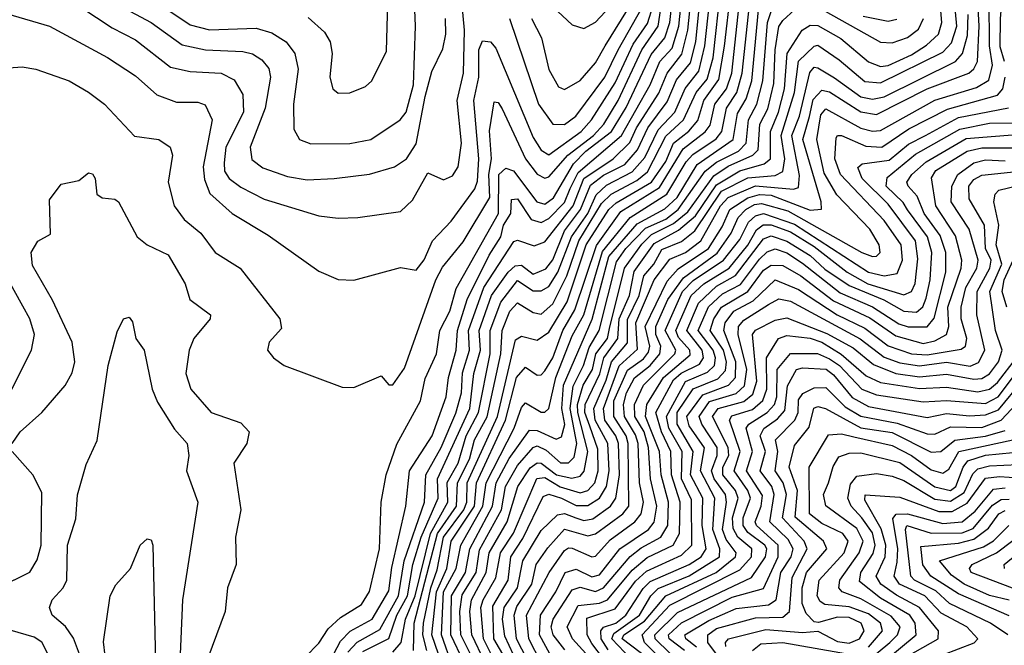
# Model space of a CAD drawing. Extents: x 1308313 to 1441400, y 959662 to 1036319.
# Tile 62 of 256: x 1353008 to 1355533, y 974608 to 976212. Entities that reach past the tile are written whole.
import ezdxf

# ---------------------------------------------------------------- set-up
doc = ezdxf.new("R2010")
doc.units = 0

msp = doc.modelspace()

# ---------------------------------------------------------------- linework, layer by layer
at = {"layer": '0CON10XD'}
for points in [[(1355533.5, 976105), (1355522.5, 976142.5), (1355522.7, 976215), (1355527.9, 976275), (1355555.9, 976365)], [(1352945, 976085.8), (1353015, 976091.1), (1353050, 976085), (1353135, 976055.4), (1353185, 976026.2), (1353225.5, 975995), (1353302.9, 975912.9), (1353365, 975904.5), (1353394.4, 975885), (1353400.4, 975865), (1353388.8, 975795), (1353404, 975735), (1353430, 975700), (1353472.5, 975665), (1353509.6, 975615), (1353573.6, 975575), (1353675.5, 975445), (1353679.6, 975420.4), (1353648, 975385), (1353644, 975365), (1353658.8, 975345), (1353686.7, 975325), (1353835, 975270), (1353865, 975269.2), (1353935, 975299.2), (1353955, 975276.2), (1353965, 975276), (1353995, 975318.8), (1354075, 975544.6), (1354092.6, 975577.4), (1354145, 975642.5), (1354214.1, 975755.9), (1354211, 975815), (1354218.4, 975855), (1354213.1, 975926.9), (1354225, 976001.1), (1354235, 976000), (1354245, 975983.8), (1354305.1, 975855), (1354335, 975815.5), (1354355, 975805.5), (1354365, 975809.1), (1354414.1, 975865), (1354479.4, 975915), (1354505.7, 975944.3), (1354542.6, 976005), (1354603.5, 976135), (1354645.2, 976195), (1354665, 976325.7)], [(1353130, 976320), (1353345, 976204.8), (1353425, 976147.2), (1353485, 976134.3), (1353580.8, 976130.8), (1353605, 976124.4), (1353629.1, 976109.1), (1353647.1, 976087.1), (1353651.3, 976065), (1353637.4, 975985), (1353599, 975885), (1353603.5, 975853.5), (1353631.9, 975831.9), (1353695, 975810), (1353745, 975801.3)], [(1353705, 974541.9), (1353775, 974613.3), (1353799.4, 974650.6), (1353830.6, 974679.4), (1353885, 974712.4), (1353905, 974745.7), (1353930.7, 974855), (1353935.2, 974975.2), (1353947.8, 975045), (1353975, 975124), (1354035.6, 975235), (1354048.2, 975291.8), (1354077.3, 975355), (1354085.8, 975415), (1354111.1, 975465), (1354127, 975523), (1354235.9, 975715), (1354236.9, 975815), (1354255, 975831.6), (1354274.6, 975824.6), (1354334.6, 975744.6), (1354355, 975738.7), (1354376.9, 975755), (1354427.8, 975842.2), (1354460.2, 975875), (1354525.8, 975925), (1354563.1, 975986.9), (1354627.4, 976122.6), (1354662.7, 976165), (1354675.2, 976205), (1354687.5, 976312.5)], [(1353755, 975893.7), (1353855, 975894.8), (1353908.9, 975905), (1353983.9, 975955), (1353998.8, 975975), (1354018.4, 976045), (1354023.4, 976195), (1354018.1, 976321.9)], [(1353825, 975702.7), (1353875, 975704.7), (1353985, 975720.3), (1354015, 975749.3), (1354055, 975819.2), (1354095, 975801.1), (1354118.1, 975811.9), (1354132.2, 975835), (1354140.7, 975895), (1354129.7, 976005), (1354146.4, 976075), (1354148.6, 976185), (1354136.1, 976323.9)], [(1354227.6, 974565), (1354197.8, 974625), (1354190.5, 974705), (1354196.2, 974725), (1354229.1, 974780.9), (1354241, 974845), (1354274.2, 974895.8), (1354333.9, 975036.1), (1354355, 975038.3), (1354394.2, 975014.2), (1354445, 974999.1), (1354465, 975004.7), (1354482.7, 975025), (1354491.5, 975055), (1354491, 975111), (1354470.2, 975169.8), (1354456.9, 975205), (1354458.3, 975225), (1354495.7, 975304.3), (1354506, 975345), (1354541.9, 975395), (1354545.3, 975445), (1354571.7, 975505), (1354583.5, 975566.5), (1354635, 975638.1), (1354697.4, 975672.6), (1354740.7, 975709.3), (1354795, 975788.5), (1354855, 975824.7), (1354917.5, 975842.5), (1354933.1, 975855), (1354933.3, 975925), (1354953.9, 975975), (1354969, 976035), (1354975.8, 976125), (1355014.9, 976185.1), (1355035, 976198.1), (1355055, 976197), (1355113.5, 976163.5), (1355185, 976103.9), (1355215, 976091.8), (1355235, 976094.7), (1355295, 976121.8), (1355333.7, 976146.3), (1355363.8, 976175), (1355372.9, 976205), (1355363.3, 976315)], [(1354252.8, 974575), (1354223.7, 974625), (1354221.5, 974708.5), (1354260.3, 974775), (1354267.9, 974835), (1354298, 974882), (1354350.7, 974989.3), (1354364.8, 974995.2), (1354397.8, 974985), (1354435, 974966.2), (1354465, 974966.6), (1354494.7, 974985.3), (1354512.5, 975015), (1354519.9, 975055), (1354516.2, 975125), (1354484.2, 975185), (1354480.5, 975215), (1354512.4, 975287.6), (1354525.3, 975335), (1354566.8, 975383.2), (1354566.4, 975443.6), (1354596.9, 975505), (1354608.2, 975555), (1354634.1, 975585), (1354655, 975623), (1354705, 975643.5), (1354739.4, 975670.6), (1354808, 975772), (1354875, 975806.4), (1354945, 975812.6), (1354965, 975822.5), (1354970.4, 975855), (1354960.3, 975915), (1354995.1, 976025), (1355004.7, 976105.3), (1355045, 976144.2), (1355055, 976146.9), (1355109.4, 976109.4), (1355175, 976053.7), (1355215, 976050.4), (1355375, 976128.5), (1355397.3, 976152.7), (1355410.9, 976195), (1355400.1, 976315)], [(1353781.3, 974525), (1353831.2, 974618.8), (1353856, 974644), (1353912.2, 974675), (1353955, 974747.6), (1353962.4, 974807.6), (1353998.2, 974965), (1354007.6, 975055), (1354065.8, 975145), (1354101.7, 975245), (1354107.8, 975295), (1354127.6, 975365), (1354130.5, 975415), (1354156, 975495), (1354211.8, 975608.2), (1354241.8, 975655), (1354249, 975685), (1354267.6, 975715), (1354269.3, 975750.7), (1354285, 975752.8), (1354319.5, 975699.5), (1354345, 975691.6), (1354365, 975701.9), (1354405, 975743.1), (1354419.5, 975779.5), (1354439.8, 975820.2), (1354551.5, 975915), (1354625.2, 976044.8), (1354649.9, 976105), (1354681.3, 976138.7), (1354698.5, 976195), (1354708.8, 976295)], [(1353849.9, 974590.1), (1353873.6, 974616.4), (1353931.8, 974648.2), (1353979.5, 974735), (1353994, 974825), (1354045.8, 974975), (1354049.8, 975045), (1354088.8, 975115), (1354126.7, 975203.3), (1354141.4, 975255), (1354143.5, 975306.5), (1354161.9, 975365), (1354159, 975415), (1354198.6, 975525), (1354275, 975643.6), (1354285, 975646.8), (1354327.8, 975632.2), (1354355, 975642.3), (1354427.6, 975735), (1354455, 975804.7), (1354529.6, 975855), (1354572.7, 975897.3), (1354589.9, 975935), (1354646.8, 976023.2), (1354668, 976075), (1354706.3, 976123.7), (1354721.4, 976185), (1354731.3, 976285)], [(1353888.2, 974591.8), (1353954.4, 974625.6), (1353975.1, 974685), (1354002.2, 974735), (1354016.5, 974815), (1354037.7, 974885), (1354081.1, 974985), (1354079.8, 975035), (1354162.8, 975215), (1354172.3, 975305), (1354189.6, 975365), (1354186.4, 975415), (1354218.3, 975505), (1354260.8, 975565), (1354279, 975581), (1354295, 975582.8), (1354325, 975559.8), (1354357, 975573), (1354375, 975596.6), (1354405, 975670.4), (1354446.4, 975725), (1354472.2, 975787.8), (1354505, 975813.5), (1354559.5, 975840.5), (1354592.1, 975877.9), (1354618.8, 975935), (1354668.5, 976001.5), (1354692.3, 976057.7), (1354728.3, 976101.7), (1354741.6, 976155), (1354755.1, 976285)], [(1353965, 974590.8), (1353986.7, 974615), (1353997.8, 974675), (1354022.1, 974735), (1354061.2, 974895), (1354105.6, 974975), (1354104.4, 975025.6), (1354132.1, 975075), (1354152.8, 975145), (1354184.6, 975205), (1354214.7, 975355), (1354214.5, 975415), (1354241.9, 975488.1), (1354285, 975543.6), (1354325, 975516.6), (1354345, 975516.8), (1354365, 975528.3), (1354387.9, 975565), (1354422.8, 975655), (1354464.8, 975715), (1354486.7, 975763.3), (1354512.7, 975787.3), (1354578.3, 975821.7), (1354611, 975859), (1354645, 975929.9), (1354688.1, 975975), (1354714.6, 976035.4), (1354749.7, 976080.3), (1354765.1, 976144.9), (1354781.5, 976295)], [(1354017.9, 974595), (1354019.9, 974665), (1354079.1, 974895), (1354128.2, 974965), (1354130.5, 975025), (1354161.3, 975085), (1354174, 975135), (1354206.5, 975193.5), (1354241.8, 975355), (1354245.6, 975415), (1354265, 975464.4), (1354285, 975485.8), (1354325, 975461.2), (1354345, 975456.8), (1354375, 975483.3), (1354411.1, 975555), (1354441.7, 975645), (1354499.7, 975740.3), (1354525, 975764.2), (1354590.5, 975799.5), (1354617.8, 975822.2), (1354665, 975913.1), (1354710.5, 975955), (1354742.7, 976025), (1354770.7, 976059.3), (1354786.1, 976113.9), (1354805.9, 976294.1)], [(1354051.8, 974595), (1354042, 974635), (1354043.3, 974665), (1354062.5, 974755), (1354078.8, 974801.2), (1354095, 974885.7), (1354147.4, 974955), (1354154.5, 974975), (1354155.7, 975025), (1354233.5, 975195), (1354279.1, 975390.9), (1354295, 975400.8), (1354335, 975390.6), (1354365, 975411), (1354411.8, 975488.2), (1354461.1, 975635), (1354519.2, 975725), (1354537.6, 975742.4), (1354628.3, 975795), (1354665, 975848.5), (1354685, 975895.3), (1354723.8, 975926.2), (1354746.6, 975953.4), (1354762.8, 976005), (1354801.2, 976058.8), (1354815.8, 976144.2), (1354831.7, 976285)], [(1352868.6, 976258.6), (1353084.4, 976195), (1353233.2, 976115), (1353305, 976068.1), (1353359.5, 976019.5), (1353410.6, 976000.6), (1353465, 976000.5), (1353483.8, 975993.8), (1353501.4, 975955), (1353478.9, 975835), (1353482.2, 975802.2), (1353496.1, 975766.1), (1353552.7, 975715), (1353645, 975659.7), (1353775, 975567.3), (1353825, 975545.5), (1353865, 975543.8)], [(1353355, 976259.8), (1353445, 976199), (1353495, 976185.6), (1353615, 976190.3), (1353655, 976178.5), (1353691.6, 976155), (1353713.9, 976125), (1353722.3, 976085), (1353710.2, 975995), (1353710.9, 975930.9), (1353725.6, 975905), (1353755, 975893.7)], [(1354082.2, 974585), (1354065.4, 974635), (1354076.8, 974745), (1354103.4, 974805), (1354114.8, 974875), (1354174.2, 974965), (1354179.6, 975025), (1354253.5, 975185), (1354281.7, 975295), (1354305, 975321.1), (1354335, 975300.8), (1354345, 975301.1), (1354355, 975311.5), (1354375, 975345.2), (1354401.2, 975415), (1354432, 975468), (1354487, 975633), (1354549.9, 975720.1), (1354648.6, 975781.4), (1354709.2, 975880.8), (1354766, 975924), (1354778.4, 975941.6), (1354790.5, 975995), (1354820.6, 976035), (1354833.8, 976075), (1354855.7, 976275)], [(1354118.3, 974555), (1354090, 974635), (1354094.7, 974745), (1354127.8, 974805), (1354139, 974865), (1354195.4, 974965), (1354203.9, 975025), (1354276.2, 975165), (1354295, 975218.1), (1354305, 975230), (1354345, 975205.7), (1354355, 975205.6), (1354364.7, 975215.3), (1354382.8, 975295), (1354425, 975401.5), (1354454.4, 975455), (1354502.2, 975617.8), (1354573.6, 975705), (1354667.7, 975765), (1354717.5, 975847.5), (1354733.8, 975866.2), (1354793.7, 975906.3), (1354808.3, 975925), (1354820.6, 975985), (1354846.8, 976025), (1354861, 976075), (1354882.3, 976275)], [(1354147, 974565), (1354113.5, 974635), (1354115.1, 974735), (1354151, 974795), (1354162.2, 974855), (1354220.6, 974965), (1354229.7, 975025), (1354263, 975087), (1354315, 975159.2), (1354335, 975158.8), (1354383.4, 975136.6), (1354397.4, 975142.6), (1354405.8, 975174.2), (1354398.1, 975215), (1354402.7, 975275), (1354476.2, 975443.8), (1354518.6, 975605), (1354591.8, 975688.2), (1354662.7, 975727.3), (1354693.7, 975756.3), (1354745, 975840.9), (1354838, 975905), (1354848.9, 975971.1), (1354871.3, 976008.7), (1354885.1, 976055), (1354905.5, 976265)], [(1354174.1, 974565), (1354139.1, 974635), (1354136.9, 974695), (1354142.9, 974737.1), (1354178.9, 974795), (1354187.4, 974852.6), (1354243.9, 974955), (1354254, 975015), (1354285, 975069.4), (1354324.7, 975115.3), (1354335, 975119.4), (1354358.2, 975108.2), (1354395, 975075.6), (1354415, 975075.7), (1354429.6, 975090.4), (1354436.8, 975125), (1354419.9, 975215), (1354427.7, 975272.3), (1354454.2, 975325), (1354468.1, 975371.9), (1354493.9, 975415), (1354538.8, 975591.2), (1354562.6, 975625), (1354612.6, 975677.4), (1354665, 975700.5), (1354697, 975725), (1354766.1, 975823.9), (1354795, 975846.4), (1354851.5, 975875), (1354870.8, 975895), (1354876.7, 975955), (1354898.6, 975995), (1354913.8, 976055), (1354925.3, 976205), (1354945, 976265.8)], [(1354323.4, 974545), (1354282.5, 974625), (1354276.1, 974685), (1354282.6, 974707.4), (1354321, 974765), (1354332.8, 974815), (1354362.4, 974857.6), (1354405, 974906), (1354465, 974889.1), (1354485, 974893.5), (1354555.1, 974944.9), (1354569.9, 974965), (1354568.6, 975125), (1354563.2, 975145), (1354531.5, 975195), (1354531.5, 975235), (1354566.9, 975313.1), (1354607.5, 975342.5), (1354620.8, 975359.2), (1354623.8, 975375), (1354611.7, 975425), (1354668.8, 975541.2), (1354696.9, 975573.1), (1354774.2, 975625), (1354809.4, 975680.6), (1354829.1, 975725), (1354875.1, 975754.9), (1354905, 975763.8), (1354935, 975761.8), (1355035, 975723.3), (1355063.9, 975726.1), (1355063.1, 975745), (1355016.2, 975905), (1355033.6, 975963.6), (1355043.1, 976006.9), (1355065, 976031.3), (1355085, 976026.7), (1355165, 975975.9), (1355205, 975968.5), (1355335, 976034.4), (1355441.6, 976075), (1355455, 976086), (1355464.2, 976105), (1355468.5, 976195), (1355463.7, 976275)], [(1354345, 974563.1), (1354313.6, 974625), (1354307.3, 974685), (1354365.8, 974795), (1354405, 974851), (1354415, 974858.3), (1354425, 974857), (1354475, 974834.5), (1354485, 974836.2), (1354521.9, 974878.1), (1354585.3, 974924.7), (1354601.5, 974945), (1354607.6, 974975), (1354597.7, 975025), (1354593.7, 975125), (1354587.6, 975147.6), (1354558.9, 975195), (1354556, 975225), (1354564, 975255), (1354585, 975293.5), (1354625, 975325.1), (1354649.7, 975355), (1354652.4, 975375), (1354639.5, 975405), (1354638.9, 975425), (1354670.1, 975495), (1354709.9, 975550.1), (1354796.9, 975613.1), (1354832.9, 975665), (1354850.1, 975705), (1354870.1, 975725), (1354892, 975738), (1354910.6, 975740.6), (1354978.1, 975721.9), (1355167.1, 975615), (1355195.2, 975604.8), (1355205, 975605.3), (1355214.1, 975615), (1355211.7, 975635), (1355187.7, 975675), (1355103.3, 975763.3), (1355071.2, 975818.8), (1355052.4, 975905), (1355062, 975968), (1355075, 975983.3), (1355165, 975933.9), (1355195, 975925.9), (1355215, 975927.7), (1355354.4, 976005.6), (1355461.6, 976038.4), (1355493.3, 976056.7), (1355502.7, 976095), (1355494.6, 976145), (1355493.8, 976265)], [(1354375, 976245.3), (1354425, 976198.8), (1354455, 976189.6), (1354485, 976205.3), (1354535, 976259.8)], [(1353165, 976244.4), (1353245, 976190.8), (1353305, 976160.2), (1353395, 976090), (1353445, 976079.2), (1353524.5, 976074.5), (1353558.1, 976058.1), (1353580.1, 976020.1), (1353581.7, 975975), (1353537.1, 975885), (1353532.2, 975845), (1353533.4, 975823.4), (1353545.7, 975805), (1353575, 975782.8), (1353635, 975752.1), (1353775, 975709.2), (1353825, 975702.7)], [(1353825, 976023.8), (1353855, 976024), (1353895, 976040.4), (1353911.2, 976055), (1353949.1, 976130.9), (1353952.4, 976255)], [(1353865, 975543.8), (1353985, 975576.2), (1354025, 975569.4), (1354045, 975596.4), (1354067, 975645), (1354114.4, 975695.6), (1354175, 975777.9), (1354181.9, 975798.1), (1354185.3, 975855), (1354172.9, 976005), (1354185.7, 976065), (1354185.4, 976135), (1354195, 976157.4), (1354215, 976154.8), (1354228.9, 976138.9), (1354325, 975910.3), (1354345, 975877.8), (1354365, 975865.2), (1354447.9, 975925), (1354474.7, 975955), (1354535, 976049.9), (1354581.2, 976148.8), (1354617.6, 976202.4), (1354632.1, 976247.9)], [(1354200.5, 974565), (1354167.2, 974635), (1354162.5, 974695), (1354166.5, 974725), (1354204.4, 974795), (1354211.6, 974845), (1354258.1, 974925), (1354285.8, 975015), (1354317.3, 975062.7), (1354335, 975075.9), (1354345, 975075.1), (1354385, 975044.8), (1354423.8, 975036.2), (1354445, 975041.7), (1354455.6, 975054.4), (1354465.3, 975105), (1354439, 975205), (1354438.8, 975225), (1354452.8, 975275), (1354477.3, 975315), (1354485.8, 975355), (1354515.1, 975395), (1354520.5, 975420.5), (1354559.1, 975575), (1354603.4, 975636.6), (1354628.6, 975661.4), (1354685, 975689.1), (1354721, 975719), (1354788.3, 975811.7), (1354825, 975836.1), (1354887.7, 975865), (1354901.5, 975878.5), (1354906, 975944), (1354926.4, 975983.6), (1354942, 976048), (1354944.9, 976135), (1354955, 976194.5), (1354965, 976210), (1354995, 976237.3)], [(1354264.5, 976215), (1354338.4, 975995), (1354375, 975944.3), (1354405, 975943.5), (1354434.4, 975965), (1354508.3, 976065), (1354542.5, 976135), (1354605.1, 976244.9)], [(1354320.5, 976215), (1354345.8, 976165), (1354365, 976084.5), (1354389.5, 976039.5), (1354405, 976032.8), (1354445, 976055.8), (1354485, 976101.7), (1354509.8, 976145), (1354577.9, 976255)], [(1355073.4, 976233.4), (1355215, 976154.5), (1355245, 976152.5), (1355285, 976166.1), (1355312.5, 976187.5), (1355325.3, 976214.7)], [(1353745, 975801.3), (1353815, 975804.8), (1353905, 975816.2), (1353969.4, 975835), (1354000, 975855), (1354025, 975893.5), (1354047.6, 976015), (1354065, 976078.8), (1354093.1, 976136.9), (1354101.1, 976175), (1354100, 976215)], [(1353747.5, 976217.5), (1353790, 976180), (1353804.6, 976155), (1353809.2, 976125), (1353803.4, 976065), (1353811.2, 976035), (1353825, 976023.8)], [(1354296.2, 974536.2), (1354251.9, 974631.9), (1354246, 974675), (1354250.8, 974705), (1354285, 974755.5), (1354298.6, 974825), (1354345, 974902.5), (1354387.1, 974942.9), (1354405, 974945.7), (1354434.5, 974935), (1354455, 974927.8), (1354477.6, 974932.4), (1354523.1, 974965), (1354536.6, 974985), (1354546, 975045), (1354543.2, 975125), (1354536.7, 975145), (1354508.2, 975185), (1354505.1, 975215), (1354545.5, 975324.5), (1354592.7, 975367.3), (1354587.9, 975435), (1354635.4, 975544.6), (1354675, 975598.4), (1354715, 975614.9), (1354755.1, 975645), (1354804.9, 975735), (1354825, 975755.8), (1354895, 975785.8), (1354992.5, 975777.5), (1355005, 975781.9), (1355007.3, 975812.7), (1354988.4, 975915), (1355007.5, 975965), (1355033.8, 976076.2), (1355045, 976089.8), (1355055, 976088.1), (1355097, 976063), (1355165, 976014.5), (1355195, 976008.3), (1355225, 976014.4), (1355407.9, 976105), (1355425.8, 976125), (1355438.3, 976171.7), (1355440.3, 976225)], [(1355170.7, 976220.7), (1355235, 976208.5), (1355256.9, 976213.1)], [(1354373.2, 974575), (1354341.3, 974635), (1354343.2, 974685), (1354382.7, 974745), (1354407.1, 974795), (1354435, 974803), (1354475, 974783.5), (1354495, 974788.4), (1354546.8, 974855), (1354620.6, 974905), (1354635, 974923.5), (1354641.9, 974965), (1354625.5, 975035), (1354620.9, 975115), (1354609.8, 975155), (1354585.5, 975195), (1354584.2, 975225.8), (1354607.3, 975275), (1354687.9, 975355), (1354690.7, 975365), (1354663.5, 975415), (1354707.9, 975515), (1354735, 975543), (1354812.5, 975595), (1354855, 975648.1), (1354877.2, 975692.8), (1354895, 975708.7), (1354915, 975715.3), (1354995, 975687.8), (1355185, 975564.8), (1355225, 975555.5), (1355258.5, 975561.5), (1355271.5, 975595), (1355268.5, 975635), (1355225, 975696.9), (1355113.1, 975815), (1355097.9, 975855), (1355101.3, 975908.7), (1355105, 975915.2), (1355115, 975915.2), (1355177.6, 975887.6), (1355219.2, 975885), (1355288.3, 975931.7), (1355387.1, 975982.9), (1355515, 976018.5), (1355528.8, 976035), (1355535.4, 976065)], [(1354406.3, 974596.3), (1354375.7, 974635), (1354370.6, 974655), (1354375.8, 974675), (1354425, 974750.2), (1354445, 974757.4), (1354485, 974746.2), (1354505, 974755.1), (1354573.9, 974836.1), (1354601.7, 974858.3), (1354652.1, 974885), (1354669.8, 974915), (1354671.7, 974975), (1354653, 975045), (1354649, 975105), (1354613.1, 975195), (1354615.9, 975225), (1354658.6, 975295), (1354727.5, 975352.5), (1354726.5, 975365), (1354697.5, 975397.5), (1354690.8, 975415), (1354730.2, 975505), (1354762.5, 975535), (1354827.6, 975575), (1354875, 975634), (1354897.1, 975672.9), (1354914.3, 975685.7), (1354935, 975686), (1354985, 975667.7), (1355045, 975630.3), (1355129.6, 975565), (1355183, 975535), (1355275, 975506.9), (1355295, 975514.8), (1355304.5, 975535.5), (1355311.1, 975598.9), (1355304.9, 975645), (1355235, 975739.1), (1355168.1, 975805), (1355157.1, 975832.9), (1355168, 975842), (1355237.8, 975852.2), (1355287.4, 975892.6), (1355331, 975915), (1355415, 975961), (1355543.8, 975986.2)], [(1354495, 974548.5), (1354425.5, 974625), (1354412.1, 974655), (1354440.1, 974709.9), (1354495, 974716.3), (1354515.3, 974724.7), (1354578.9, 974801.1), (1354616.7, 974833.3), (1354683.4, 974865), (1354699.7, 974895), (1354701.8, 974975), (1354679.5, 975045), (1354677.7, 975105), (1354653.7, 975155), (1354639.4, 975205), (1354685, 975289), (1354704.2, 975305.8), (1354751.2, 975328.8), (1354761.9, 975345), (1354757.7, 975365), (1354719.1, 975415), (1354748.3, 975485), (1354795, 975528.9), (1354843.9, 975556.1), (1354915, 975650.1), (1354935, 975657.6), (1354975, 975644.5), (1355035, 975607.5), (1355072.5, 975572.5), (1355135, 975530.1), (1355223.8, 975493.8), (1355275, 975464.5), (1355307.8, 975462.2), (1355324.1, 975475.9), (1355332.4, 975497.6), (1355342.5, 975545), (1355346.7, 975615), (1355335.6, 975655.6), (1355284.7, 975724.7), (1355273.5, 975743.5), (1355230.1, 975785), (1355232.3, 975807.7), (1355305, 975867.4), (1355418.6, 975931.4), (1355495, 975946.5), (1355555, 975947.1)], [(1354505, 974573.1), (1354475, 974612.7), (1354463.1, 974635), (1354462.1, 974677.9), (1354535, 974701.5), (1354587.5, 974772.5), (1354615, 974798.2), (1354705, 974839), (1354731.9, 974865), (1354730.8, 974980.8), (1354705.3, 975035), (1354706.8, 975105), (1354672.5, 975165), (1354666.3, 975195), (1354715, 975284), (1354772, 975308), (1354789.6, 975325), (1354792.4, 975345), (1354786.7, 975365), (1354747.6, 975415), (1354774.1, 975475.9), (1354810.6, 975509.4), (1354856.6, 975533.4), (1354905, 975598.4), (1354925, 975616.4), (1354945, 975624.5), (1354975, 975614.1), (1355015, 975588), (1355111.9, 975511.9), (1355194.6, 975475.4), (1355262.2, 975432.2), (1355285.9, 975424.1), (1355335, 975424.6), (1355353.2, 975446.8), (1355382.8, 975565), (1355383.1, 975615), (1355368.3, 975658.3), (1355327.5, 975715), (1355309.7, 975759.7), (1355286.5, 975785), (1355282.5, 975795), (1355295.6, 975815), (1355332.8, 975847.2), (1355435, 975907.5), (1355585, 975919.5)], [(1354516.8, 974596.8), (1354499.5, 974625), (1354498, 974645), (1354505.4, 974654.6), (1354536.9, 974665), (1354562.2, 974685), (1354606.5, 974753.5), (1354625, 974772), (1354725, 974815.6), (1354755.9, 974835), (1354768.7, 974855), (1354758.5, 974915), (1354759.6, 974985), (1354728.4, 975045), (1354735.4, 975105), (1354693.9, 975175), (1354694.1, 975205), (1354735, 975265.8), (1354798.5, 975291.5), (1354817.7, 975312.3), (1354820.1, 975335), (1354812.7, 975365), (1354778.9, 975415), (1354788, 975445), (1354807.4, 975475), (1354875, 975514.7), (1354915, 975569.6), (1354935, 975582.4), (1354965, 975581.4), (1355010.7, 975555), (1355095, 975490.8), (1355187.9, 975447.9), (1355255, 975401.2), (1355325, 975381.7), (1355355, 975388.2), (1355384.2, 975405), (1355390.5, 975425), (1355388.4, 975475), (1355422.6, 975575), (1355423.9, 975595), (1355407.8, 975657.8), (1355357.6, 975735), (1355346.1, 975806.1), (1355357.6, 975825), (1355437.8, 975875), (1355475, 975883), (1355555, 975883.3)], [(1354575, 974573.6), (1354526.1, 974625), (1354531.8, 974638.2), (1354597.3, 974685), (1354626.6, 974735), (1354645, 974753.8), (1354725, 974786.3), (1354802.5, 974835), (1354803, 974855), (1354785.1, 974905.1), (1354790.2, 974985), (1354753.5, 975055), (1354764.4, 975114.4), (1354725, 975171), (1354718.9, 975195), (1354759.6, 975250.4), (1354825.3, 975274.7), (1354843.9, 975295), (1354844.8, 975335), (1354814, 975415), (1354817.1, 975435), (1354839.6, 975465), (1354888.9, 975491.1), (1354945, 975544.6), (1355005, 975520.2), (1355104, 975455), (1355175, 975421.4), (1355235, 975376), (1355295, 975355.1), (1355335, 975353), (1355422.6, 975367.4), (1355433.5, 975375), (1355436.4, 975395), (1355422.4, 975445), (1355422.2, 975475), (1355434.2, 975525), (1355462, 975575), (1355465.5, 975595), (1355442.6, 975675), (1355396.2, 975745), (1355398.5, 975785), (1355413.7, 975815), (1355455, 975844.7), (1355485, 975852.3), (1355535, 975850.1)], [(1352989.3, 975125), (1353009.6, 975155), (1353065.3, 975205), (1353125, 975274.5), (1353143, 975307), (1353150, 975335), (1353142.7, 975385), (1353092.5, 975492.5), (1353041.4, 975581.4), (1353037.4, 975615), (1353055, 975643.8), (1353087.5, 975662.5), (1353085, 975750), (1353115, 975790), (1353160.2, 975799.8), (1353185, 975819.2), (1353195, 975817.1), (1353201.9, 975805), (1353206, 975765), (1353220, 975755), (1353252.2, 975752.2), (1353261.4, 975745)], [(1354645.5, 974555), (1354552.7, 974625), (1354557.2, 974635), (1354610.3, 974669.7), (1354665, 974735), (1354794.1, 974795), (1354843.7, 974835), (1354845.6, 974845), (1354819.7, 974879.7), (1354810.3, 974905), (1354820.8, 974975), (1354818, 974995), (1354789.2, 975035), (1354781.9, 975055), (1354797, 975095), (1354796.8, 975115), (1354757.1, 975175), (1354750.6, 975195), (1354776.7, 975233.3), (1354845, 975253.2), (1354866.7, 975273.3), (1354872.6, 975315), (1354850.2, 975405), (1354851.5, 975425), (1354865, 975441.3), (1354928.1, 975481.9), (1354955, 975496.7), (1354985, 975490.5), (1355163.4, 975393.4), (1355225, 975347.1), (1355265, 975332.2), (1355315, 975324.7), (1355385, 975333.7), (1355445, 975324.1), (1355467, 975333), (1355482.9, 975365), (1355462.7, 975455), (1355463.4, 975515), (1355495.7, 975575), (1355499, 975595), (1355484.9, 975625.1), (1355481.6, 975685), (1355442.7, 975752.7), (1355442.1, 975785), (1355455, 975802.4), (1355475, 975813), (1355565, 975822.5)], [(1354688.2, 974538.2), (1354610.5, 974615), (1354604.6, 974635), (1354675, 974710.6), (1354855, 974801.3), (1354884.4, 974835), (1354885.4, 974855.4), (1354849.9, 974885), (1354837.2, 974907.2), (1354836.1, 974935), (1354850.5, 974985), (1354843.8, 975005), (1354811.5, 975045), (1354811.2, 975065), (1354826.1, 975095), (1354825.2, 975115), (1354784.2, 975195), (1354798.8, 975215), (1354865, 975232.9), (1354888.3, 975251.7), (1354897.9, 975285), (1354887.2, 975405), (1354895, 975416.1), (1354945, 975441.4), (1354975, 975447.7), (1355077.7, 975407.7), (1355145, 975370.8), (1355197.7, 975327.7), (1355255, 975304.5), (1355315, 975296.5), (1355385, 975302.8), (1355455, 975290.3), (1355475, 975292.3), (1355495, 975303.8), (1355518.1, 975335), (1355527.1, 975365), (1355510.6, 975415), (1355495.7, 975515), (1355526.4, 975585), (1355511.5, 975635), (1355518.9, 975685), (1355505.6, 975745), (1355509.5, 975765), (1355518.5, 975775), (1355565, 975785.9)], [(1353261.4, 975745), (1353309.1, 975655), (1353335, 975634.8), (1353388.8, 975608.8), (1353432.7, 975535), (1353444.5, 975495), (1353497.8, 975455), (1353496.4, 975445), (1353454.7, 975395), (1353442.4, 975365), (1353433.9, 975305), (1353447.1, 975265), (1353499.4, 975205), (1353575, 975178.5), (1353596.4, 975155), (1353590.4, 975125), (1353557.3, 975075), (1353575.3, 974955), (1353562, 974885), (1353562.9, 974815), (1353540.8, 974755), (1353534.7, 974695), (1353490.4, 974575)], [(1355539.3, 975475), (1355527.7, 975515), (1355532.7, 975545), (1355555.9, 975595)], [(1352988.1, 975265), (1353038.4, 975365), (1353046.4, 975405), (1353034.3, 975445), (1352962.6, 975575)], [(1353169.5, 974565), (1353146.4, 974626.4), (1353126.1, 974656.1), (1353091.2, 974685), (1353084.6, 974705), (1353091.5, 974725), (1353119.6, 974755), (1353129.2, 974775), (1353131, 974865), (1353152.6, 974932.6), (1353156.2, 974993.8), (1353178.6, 975071.4), (1353206.9, 975133.1), (1353235.3, 975325), (1353258.3, 975411.7), (1353274.2, 975445), (1353288.9, 975448.9), (1353297.3, 975437.3), (1353306.2, 975395), (1353327.1, 975365), (1353348, 975265), (1353361.3, 975231.3), (1353405, 975162.1), (1353437.7, 975125), (1353441.9, 975095), (1353436.2, 975055), (1353464.8, 974975), (1353426.1, 974725), (1353418.5, 974565)], [(1354712.1, 974552.1), (1354637.8, 974625), (1354637, 974635), (1354695, 974692), (1354885, 974782), (1354920.3, 974835), (1354923.5, 974855), (1354918.9, 974865), (1354875, 974897.6), (1354862.9, 974915), (1354863.5, 974935), (1354881.7, 974985), (1354875.4, 975005), (1354840.1, 975055), (1354855.8, 975105), (1354827.8, 975185), (1354834, 975196), (1354887, 975213), (1354914, 975236), (1354923.5, 975265), (1354922.7, 975345), (1354953.8, 975395), (1354975, 975402.4), (1355035, 975395.5), (1355065, 975385), (1355114.7, 975354.7), (1355178.9, 975298.9), (1355215, 975282.2), (1355315, 975266.5), (1355385, 975269.9), (1355465, 975257.7), (1355495, 975264.6), (1355515, 975281.8), (1355564.1, 975345)], [(1354712.5, 974595), (1354673.4, 974625), (1354671.8, 974635), (1354705, 974665.9), (1354835, 974731.5), (1354915, 974754), (1354952.7, 974835), (1354953.4, 974865), (1354897.8, 974915), (1354893.6, 974925), (1354909.1, 974965), (1354912.4, 974992.4), (1354872.1, 975055), (1354887.5, 975105), (1354870.8, 975165), (1354877.4, 975175), (1354925.2, 975204.8), (1354943.2, 975225), (1354949.2, 975245), (1354950.7, 975315), (1354985, 975356), (1355054.1, 975355.9), (1355085, 975342.4), (1355110.3, 975325), (1355167.1, 975265), (1355205, 975250.3), (1355325, 975232.6), (1355385, 975235.8), (1355485, 975227.8), (1355516.8, 975245), (1355559.2, 975300.8)], [(1354743.3, 974603.3), (1354716.2, 974625), (1354714, 974635), (1354775, 974671.7), (1354845, 974702), (1354928, 974712), (1354947.8, 974725), (1354960.1, 974795), (1354986.2, 974835), (1354991.1, 974855), (1354979, 974879), (1354932, 974925), (1354943, 974995), (1354937, 975015), (1354907.1, 975055), (1354920.2, 975105), (1354906.5, 975145), (1354916.4, 975163.6), (1354951.6, 975188.4), (1354969.7, 975210.3), (1354976.7, 975273.3), (1355000.3, 975315), (1355015, 975319.7), (1355075.7, 975315.7), (1355095, 975301.7), (1355143, 975243), (1355185, 975220.4), (1355335, 975191.8), (1355385, 975202.4), (1355443.4, 975196.6), (1355485, 975198.8), (1355517.9, 975212.1), (1355578.4, 975285)], [(1354817.6, 974555), (1354772.3, 974615), (1354772.4, 974635), (1354795, 974650.9), (1354895, 974678.5), (1354965, 974679.8), (1354981.8, 974695), (1354988.5, 974781.5), (1355027.6, 974855), (1355019.5, 974875), (1354963.7, 974935), (1354974.1, 974995), (1354965.4, 975025), (1354945.3, 975055), (1354952.4, 975105), (1354945.9, 975135), (1354995.8, 975185), (1355004.3, 975205), (1355005, 975237.2), (1355016, 975254), (1355045, 975267.9), (1355075, 975268.7), (1355125, 975219.8), (1355165, 975195.7), (1355257.7, 975177.7), (1355335, 975150.5), (1355355, 975149.2), (1355395, 975168.5), (1355475, 975166.3), (1355524.6, 975185), (1355616.7, 975283.3)], [(1354819.1, 974605), (1354817.6, 974615), (1354825.3, 974625), (1354921, 974649), (1355015, 974641.2), (1355055, 974644.5), (1355105, 974617.5), (1355135, 974613.2), (1355161.7, 974625), (1355173.3, 974645), (1355165.7, 974665), (1355135, 974679.3), (1355105, 974679.8), (1355056.1, 974666.1), (1355045, 974668.3), (1355025, 974689.2), (1355014.9, 974714.9), (1355014.6, 974755), (1355025.8, 974795), (1355077.6, 974855), (1355069.5, 974875), (1354996.9, 974936.9), (1355002.3, 975005), (1354981.5, 975065), (1354995, 975120.3), (1355032.4, 975167.6), (1355044.1, 975215.9), (1355055, 975220.2), (1355074.1, 975215), (1355165, 975165.9), (1355245, 975153.5), (1355345, 975103.2), (1355370.2, 975105), (1355405.7, 975134.3), (1355485, 975144.6), (1355535, 975158.6)], [(1355185, 974603.1), (1355220.3, 974645), (1355215.1, 974665), (1355185, 974688.6), (1355135, 974706.4), (1355072.8, 974712.8), (1355060.4, 974720.4), (1355052.7, 974735), (1355058, 974775), (1355121.8, 974845), (1355132.7, 974875), (1355118.4, 974895), (1355065, 974920.3), (1355033, 974945), (1355032.6, 975065), (1355082.4, 975147.6), (1355115, 975150.2), (1355147.4, 975142.6), (1355245, 975120.4), (1355294.9, 975094.9), (1355345, 975057.9), (1355375, 975049.4), (1355390.2, 975059.8), (1355416.2, 975105), (1355555, 975134.8)], [(1352954, 974756), (1353034.5, 974795.5), (1353052.7, 974827.3), (1353063.3, 974865), (1353065, 974999.4), (1353042.2, 975045), (1352989.4, 975105)], [(1355185, 974570.2), (1355239.3, 974615), (1355258.9, 974635), (1355265.5, 974655), (1355243.1, 974683.1), (1355165, 974727.1), (1355117.4, 974745), (1355108.3, 974755), (1355111.5, 974775), (1355160.6, 974845), (1355170.5, 974875), (1355155, 974907.6), (1355075.3, 974965.3), (1355069, 974995), (1355081.7, 975025), (1355093.8, 975066.2), (1355108.9, 975091.1), (1355135, 975100.3), (1355165, 975101.5), (1355265, 975076.3), (1355355, 975014.2), (1355395, 975005.3), (1355408.7, 975015), (1355426.9, 975065), (1355439, 975081), (1355485, 975095.3), (1355555, 975102.5)], [(1355196.3, 974543.7), (1355307.1, 974635), (1355304.3, 974665), (1355290.6, 974685), (1355215, 974728.6), (1355161.6, 974771.6), (1355165.1, 974795), (1355196.3, 974843.7), (1355201.5, 974865), (1355195, 974896.3), (1355167.9, 974935), (1355139.9, 974965), (1355131.6, 974985), (1355138.6, 975021.4), (1355155, 975042.1), (1355205, 975048.2), (1355245, 975041.3), (1355275, 975030.2), (1355355, 974982.6), (1355395, 974977.9), (1355430.1, 974999.9), (1355452.3, 975047.7), (1355465, 975060.3), (1355495, 975068.4), (1355568.6, 975071.4)], [(1355265, 974569.2), (1355363.1, 974625), (1355363.8, 974645), (1355315.3, 974705.3), (1355256.3, 974736.3), (1355215.9, 974765), (1355204.2, 974785), (1355227.2, 974835), (1355229.4, 974865), (1355217, 974907), (1355175, 974980.4), (1355175.8, 974994.2), (1355265, 974987.6), (1355365, 974950.7), (1355399.1, 974950.9), (1355437.5, 974972.5), (1355485, 975036.3), (1355520.9, 975040.9), (1355595, 975035.7)], [(1355295, 974553), (1355455.8, 974614.2), (1355464.7, 974625), (1355436.3, 974655), (1355370.8, 974690.8), (1355329.4, 974735), (1355264, 974765), (1355250.3, 974785), (1355258.4, 974821.6), (1355259.4, 974855), (1355246.7, 974933.3), (1355255.9, 974944.1), (1355285, 974945.4), (1355375, 974920.2), (1355425, 974924.9), (1355457.7, 974952.3), (1355505, 975008.3), (1355535, 975011.4)], [(1355542.2, 974635), (1355497.2, 974665), (1355392.5, 974715), (1355357.5, 974747.5), (1355302.2, 974775), (1355293.3, 974785), (1355279.3, 974905), (1355282.7, 974915), (1355345, 974895.4), (1355425, 974896.2), (1355452.8, 974907.2), (1355502.4, 974967.6), (1355525, 974982.1), (1355545, 974982.4)], [(1355545, 974683.3), (1355415, 974739.7), (1355344.6, 974785), (1355324, 974814), (1355318.5, 974861.5), (1355415, 974869.9), (1355455, 974880.2), (1355492, 974908), (1355518.7, 974945), (1355535, 974953.6)], [(1355545, 974723.6), (1355495, 974735.8), (1355429.7, 974765), (1355397.6, 974787.6), (1355366.9, 974825), (1355479.2, 974860.8), (1355505, 974876.1), (1355544.6, 974915.4)], [(1353231.4, 974545), (1353223, 974617), (1353240.4, 974735), (1353255, 974763.3), (1353292.5, 974805), (1353317.1, 974865), (1353335, 974880.8), (1353345, 974878.8), (1353350, 974865), (1353356.2, 974565)], [(1355585, 974742.3), (1355448.1, 974795), (1355443.4, 974805), (1355450.6, 974815), (1355512.6, 974845), (1355555, 974877.1)], [(1355533.5, 974805), (1355532.4, 974815), (1355565, 974841.6)], [(1352925, 974208.6), (1353087.8, 974265), (1353107.6, 974295), (1353129.3, 974395), (1353132.8, 974445), (1353113.2, 974523.2), (1353065, 974615.8), (1353045, 974628.7), (1352963.1, 974653.1)], [(1354886.9, 974595), (1354908.4, 974611.6), (1354964.6, 974615.4), (1355145, 974583.9)]]:
    msp.add_lwpolyline(points, dxfattribs=at)

doc.saveas('drawing.dxf')
